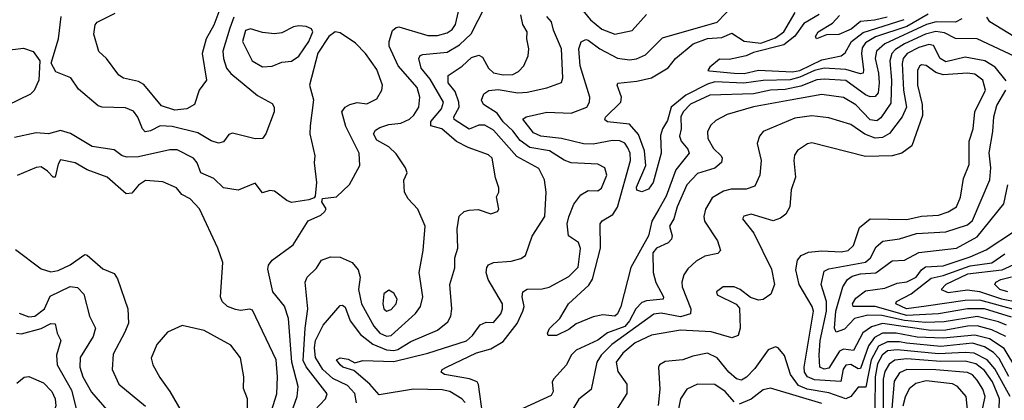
# Model space of a CAD drawing. Extents: x 1995148 to 2088947, y 769131 to 906009.
# Tile 232 of 256: x 2012207 to 2016256, y 837729 to 839294. Entities that reach past the tile are written whole.
import ezdxf

# ---------------------------------------------------------------- set-up
doc = ezdxf.new("R2010")
doc.units = 0

msp = doc.modelspace()

# ---------------------------------------------------------------- linework, layer by layer
at = {"layer": '0CON05XD'}
for points in [[(2013418.6, 837685), (2013464.4, 837735), (2013471.1, 837755), (2013385, 837866.2), (2013373.1, 837893.1), (2013380.8, 838025), (2013392.2, 838105), (2013380.8, 838215), (2013388.8, 838235), (2013427.9, 838272.1), (2013448.8, 838305), (2013485, 838319.2), (2013525, 838318.1), (2013574, 838295), (2013598.6, 838265), (2013606.9, 838235), (2013600, 838185), (2013613.1, 838125), (2013663, 838033), (2013688.5, 838005), (2013715, 837992), (2013735, 837995.5), (2013834.6, 838085.4), (2013855.6, 838115), (2013864.4, 838155), (2013850, 838255), (2013865.8, 838345), (2013873.8, 838445), (2013843.8, 838515), (2013805, 838557.5), (2013788.8, 838585), (2013786.4, 838633.6), (2013800, 838665), (2013792.9, 838685), (2013755, 838743.1), (2013725, 838771.1), (2013675, 838798.9), (2013661.5, 838825), (2013670, 838840), (2013688.5, 838851.5), (2013725, 838863.1), (2013775, 838868.8), (2013810, 838885), (2013828.5, 838901.5), (2013848.9, 838935), (2013851.9, 838975), (2013842.2, 839015), (2013763.8, 839105), (2013726.8, 839185), (2013726.2, 839205), (2013740.6, 839249.4), (2013755, 839262.9), (2013765.6, 839264.4), (2013885, 839229.6), (2013925, 839229.6), (2013965, 839239.6), (2013985.8, 839254.2), (2013999.6, 839275), (2014026.5, 839395)], [(2013046.7, 839383.3), (2013005, 839272.5), (2012973.6, 839215), (2012957.1, 839155), (2012975.8, 839045), (2012945.5, 839004.5), (2012925.7, 838945), (2012895, 838927.3), (2012845, 838921.5), (2012789.8, 838939.8), (2012717.6, 839027.6), (2012695, 839040.6), (2012633.8, 839053.8), (2012615, 839065.7), (2012563.8, 839135), (2012533, 839163), (2012511.9, 839235), (2012517, 839273), (2012525.8, 839284.2), (2012599.3, 839320.7)], [(2016081.9, 839298.1), (2016055.8, 839284.2), (2015975.2, 839285.2), (2015936, 839274), (2015764.8, 839195.2), (2015730.8, 839165), (2015724.7, 839135), (2015738.9, 839075), (2015741.4, 839035), (2015736.8, 838993.3), (2015725, 838977.8), (2015705, 838976.9), (2015685, 838985.4), (2015604.8, 839044.8), (2015515, 839050.3), (2015485, 839046.9), (2015418.6, 839021.4), (2015355, 839007.6), (2015294.7, 839004.7), (2015225, 838989.8), (2015045, 838983.5), (2014965, 838947.2), (2014935, 838915.6), (2014926.1, 838895), (2014926.7, 838845), (2014920, 838815), (2014926.7, 838795), (2014955, 838762), (2014959.4, 838745), (2014905, 838677.1), (2014865, 838568.1), (2014835.2, 838515), (2014806.3, 838465), (2014793.3, 838405), (2014720, 838275), (2014679.6, 838115), (2014665, 838083.8), (2014655, 838074.3), (2014605, 838080.6), (2014565, 838072.5), (2014495, 838043.5), (2014465, 838019.6), (2014415, 837995.7), (2014380, 837995), (2014377.5, 838005), (2014386.4, 838023.6), (2014428.8, 838065), (2014463.8, 838125), (2014547.2, 838202.8), (2014563.1, 838226.9), (2014595.4, 838355), (2014594.3, 838455), (2014602.6, 838467.4), (2014646.4, 838493.6), (2014665, 838523.5), (2014719.2, 838715), (2014717.1, 838745), (2014707.6, 838767.6), (2014695, 838785.8), (2014674.4, 838795.6), (2014645, 838796.8), (2014565, 838782.3), (2014525, 838783.3), (2014435, 838805.8), (2014350, 838815), (2014319.4, 838829.4), (2014276.7, 838885), (2014290, 838895), (2014375, 838913.8), (2014475, 838909.6), (2014539.4, 838935), (2014550.6, 838955), (2014551.9, 838975), (2014512.2, 839105), (2014506.9, 839175), (2014516.4, 839203.6), (2014535, 839213.1), (2014545, 839210.6), (2014592.9, 839175), (2014665, 839135.5), (2014715, 839129.4), (2014743, 839133), (2014780.9, 839149.1), (2014850.9, 839219.1), (2015075, 839284.6), (2015144.2, 839355)], [(2014480.9, 839385), (2014553.9, 839293.9), (2014601.4, 839255), (2014655, 839234.5), (2014725, 839249.4), (2014784.7, 839315.3)], [(2013591.8, 837718.2), (2013585, 837756.9), (2013555, 837790), (2013495, 837818.4), (2013453.1, 837855), (2013423.7, 837905), (2013419.1, 837945), (2013422.8, 837975), (2013455, 838037.1), (2013525, 838118.8), (2013535, 838120), (2013545, 838111.2), (2013565.4, 838055), (2013609.1, 837999.1), (2013659, 837959), (2013715.7, 837935.7), (2013745, 837932.9), (2013762.2, 837937.8), (2013815, 837970.4), (2013925, 838017.8), (2013968, 838052), (2013979.4, 838075), (2013984.4, 838105), (2013975.7, 838205), (2013996.6, 838273.4), (2013996.7, 838315), (2014008.5, 838355), (2014005.6, 838434.4), (2014014.4, 838485.6), (2014034.3, 838505.7), (2014055, 838511.2), (2014093, 838513), (2014145, 838496.2), (2014172.5, 838505), (2014176.7, 838515), (2014167.5, 838565), (2014177.5, 838585), (2014177, 838603), (2014163.6, 838643.6), (2014150, 838725), (2014135, 838738.6), (2014051.5, 838768.5), (2014003.8, 838793.8), (2013943.3, 838845), (2013897.4, 838857.4), (2013897.1, 838875), (2013942.2, 838927.7), (2013950, 838955), (2013895, 839050), (2013858.5, 839095), (2013848.6, 839135), (2013853.5, 839146.5), (2013865, 839151.1), (2013965, 839160.9), (2014015, 839191.2), (2014063.5, 839236.5), (2014121.1, 839348.9)], [(2014039, 837719), (2014024.7, 837734.7), (2013975.7, 837765), (2013945, 837771.1), (2013826, 837774), (2013685, 837750.8), (2013647.5, 837795), (2013581.1, 837851.1), (2013536.2, 837865), (2013524.3, 837875), (2013510, 837895), (2013525, 837903.8), (2013557.5, 837897.5), (2013585, 837883.3), (2013617.7, 837892.3), (2013745, 837888.4), (2013885, 837922.5), (2014045, 837973.8), (2014068.9, 837995), (2014100.7, 838039.3), (2014125, 838050), (2014155, 838048.8), (2014185.4, 838084.6), (2014193.1, 838105), (2014192.2, 838125), (2014133.3, 838225), (2014125.6, 838255), (2014127.5, 838275), (2014134.4, 838285.6), (2014155, 838296), (2014228.7, 838301.3), (2014267.7, 838312.3), (2014286.7, 838325), (2014315, 838403.3), (2014366.9, 838485), (2014372.2, 838585), (2014365.6, 838635), (2014341.7, 838681.7), (2014251.5, 838731.5), (2014155, 838840), (2014119.7, 838860.3), (2014095, 838860), (2014055, 838844.4), (2013993.6, 838883.6), (2013992.9, 838895), (2014014, 838935), (2014012.8, 838955), (2013998.3, 838998.3), (2013969.6, 839035), (2013969.4, 839065), (2014026.3, 839103.7), (2014065, 839139.4), (2014095, 839148.6), (2014110, 839140), (2014134.4, 839095), (2014155, 839075.6), (2014195, 839067.1), (2014235, 839069.5), (2014258.3, 839081.7), (2014280, 839105), (2014297.5, 839145), (2014301.4, 839175), (2014292.9, 839215), (2014294.3, 839245), (2014275.6, 839275), (2014268.2, 839315)], [(2015942.7, 839317.3), (2015855, 839266.2), (2015726.1, 839223.9), (2015685, 839199.6), (2015671.9, 839178.1), (2015668.1, 839155), (2015677.6, 839087.6), (2015675.4, 839074.6), (2015665, 839071.5), (2015605, 839089.8), (2015515, 839094.4), (2015475, 839085.4), (2015415, 839057.9), (2015375, 839047.5), (2015265, 839044.8), (2015185, 839033.7), (2015065, 839038.3), (2015035, 839029.6), (2014946.2, 838983.8), (2014885.9, 838934.1), (2014870.6, 838879.4), (2014850.4, 838845), (2014842.6, 838817.4), (2014844.4, 838745), (2014812.5, 838625), (2014792.3, 838597.7), (2014765, 838586.2), (2014745, 838592.5), (2014743.3, 838605), (2014781.9, 838695), (2014776.1, 838755), (2014752.1, 838822.1), (2014715, 838864.6), (2014624.4, 838874.4), (2014612.9, 838882.9), (2014616, 838894), (2014679.4, 838955), (2014681.9, 838975), (2014663.3, 839025), (2014667, 839033), (2014745, 839040.9), (2014805, 839054.6), (2014873.1, 839096.9), (2014904.4, 839135), (2014976.9, 839195), (2015035, 839216.7), (2015095, 839220.5), (2015135, 839238.6), (2015186.4, 839206.4), (2015255, 839197.5), (2015315, 839219.8), (2015349.2, 839245), (2015396.4, 839323.6)], [(2015495, 839315.4), (2015431, 839279), (2015395, 839227.1), (2015349.4, 839190.6), (2015225, 839159.3), (2015194.8, 839145.2), (2015125, 839130.9), (2015085, 839131.8), (2015045, 839098.8), (2015037.5, 839085), (2015043.3, 839083.3), (2015145, 839073.7), (2015186.4, 839073.6), (2015245, 839086.7), (2015385, 839079.4), (2015415, 839085.5), (2015505, 839129.4), (2015584.6, 839145.4), (2015601.5, 839158.5), (2015627.2, 839205), (2015675, 839242), (2015844.6, 839295)], [(2013088.2, 839305), (2013070.7, 839259.3), (2013042.9, 839165), (2013044.6, 839135), (2013057.1, 839095), (2013075, 839073.6), (2013185, 838982.9), (2013245, 838950), (2013252.9, 838935), (2013252.9, 838915), (2013219.5, 838825), (2013205, 838805.7), (2013175, 838804.4), (2013082.7, 838827.3), (2013067.5, 838822.5), (2013045, 838792), (2013025, 838785.8), (2012995, 838795.8), (2012939.3, 838829.3), (2012834.7, 838854.7), (2012785, 838857.1), (2012745, 838837.1), (2012723.2, 838833.2), (2012711.4, 838845), (2012693.4, 838893.4), (2012675, 838918.1), (2012642.4, 838932.4), (2012545.9, 838934.1), (2012530.3, 838940.3), (2012449.1, 839009.1), (2012418, 839055), (2012355, 839080), (2012336.2, 839115), (2012366.2, 839215), (2012377.9, 839307.9)], [(2014111.1, 837665), (2014094.4, 837794.4), (2014088, 837805), (2014057.4, 837817.4), (2013953.3, 837835), (2013940.8, 837845), (2013944.3, 837855), (2013962, 837865), (2014085, 837923.8), (2014145, 837940.5), (2014195, 837970.5), (2014253.2, 838045), (2014276.4, 838095), (2014280.9, 838115), (2014273.3, 838155), (2014276, 838175), (2014294.4, 838185.6), (2014355, 838187.3), (2014385, 838194.5), (2014465, 838238.6), (2014503.8, 838276.2), (2014513.2, 838353.2), (2014505, 838378), (2014464, 838405), (2014458.1, 838455), (2014465, 838483.3), (2014485.6, 838535), (2014515, 838574), (2014545, 838591.2), (2014585, 838590), (2014599.1, 838600.9), (2014622, 838655), (2014613.8, 838685), (2014585, 838700), (2014475, 838705.5), (2014446.2, 838716.2), (2014386, 838755), (2014305, 838768.2), (2014265, 838796.9), (2014235, 838836.9), (2014195, 838873.9), (2014170.1, 838910.1), (2014114, 838945), (2014106.4, 838963.6), (2014115, 838990), (2014136.8, 839003.2), (2014175, 839006.6), (2014255, 838993.6), (2014293.6, 838996.4), (2014375, 839014.2), (2014435, 839036.2), (2014441.1, 839055), (2014435.4, 839175), (2014401.7, 839251.7), (2014394.4, 839285), (2014375, 839308)], [(2015774.3, 839305), (2015722.3, 839292.3), (2015665, 839287.5), (2015626.7, 839255), (2015575, 839232.9), (2015525, 839231.5), (2015483.3, 839215), (2015480, 839225), (2015490.8, 839245), (2015549.3, 839280.7), (2015578.7, 839311.3)], [(2016295, 839224.6), (2016196.9, 839285), (2016184.6, 839305)], [(2013205, 839100.6), (2013245, 839103.1), (2013285, 839119.2), (2013325, 839124.2), (2013355, 839144.4), (2013396.4, 839205), (2013411.9, 839245), (2013407.2, 839257.2), (2013385, 839266.9), (2013355, 839268.6), (2013332.5, 839265), (2013285, 839240.8), (2013255, 839235.8), (2013205, 839241.4), (2013156.8, 839256.8), (2013135, 839249.2), (2013123.6, 839205), (2013163.1, 839125), (2013205, 839100.6)], [(2013323.8, 837675), (2013347.8, 837745), (2013352.5, 837785), (2013325.7, 837885), (2013312.7, 838065), (2013296, 838116), (2013248.5, 838175), (2013228, 838268), (2013230, 838285), (2013245, 838305.6), (2013331.3, 838368.7), (2013393.3, 838466.7), (2013445, 838490), (2013462.5, 838505), (2013466.7, 838516.7), (2013450, 838545), (2013451.7, 838558.3), (2013510, 838565), (2013563.3, 838616.7), (2013605.6, 838694.4), (2013603.1, 838745), (2013548.5, 838855), (2013532, 838915), (2013545.8, 838934.2), (2013565, 838945.8), (2013595, 838954.2), (2013635, 838948), (2013675, 838968.8), (2013695.6, 839004.4), (2013698.6, 839025), (2013675, 839088.8), (2013629.2, 839155), (2013587.9, 839197.9), (2013525, 839240.8), (2013505, 839244.4), (2013478.5, 839225), (2013433.6, 839156.4), (2013399.1, 839025), (2013415.9, 838964.1), (2013402.1, 838857.9)], [(2016322.1, 839132.1), (2016145, 839215.4), (2016055, 839216.9), (2016010.7, 839240.7), (2015975, 839246.4), (2015932.1, 839235), (2015844.9, 839195.1), (2015808.3, 839171.7), (2015793.4, 839155), (2015784.7, 839125), (2015791.9, 839045), (2015789.3, 838950.7), (2015748.9, 838891.1), (2015732.2, 838877.8), (2015705, 838882.7), (2015645, 838944.5), (2015595, 838974.4), (2015505, 838986.7), (2015375, 838962.7), (2015225, 838936.1), (2015116.7, 838905), (2015070.2, 838879.8), (2015049.8, 838860.2), (2015035.6, 838835), (2015036.7, 838805), (2015060, 838765), (2015091.4, 838735), (2015096, 838725), (2015093, 838707), (2015066, 838684), (2014995, 838661.1), (2014950.6, 838615), (2014910.9, 838525), (2014896.9, 838475), (2014879.4, 838445), (2014890, 838405), (2014888, 838392), (2014873.3, 838376.7), (2014825.3, 838354.7), (2014811.1, 838335), (2014811.5, 838255), (2014822.9, 838212.9), (2014854.4, 838155), (2014853.8, 838145), (2014785, 838137.8), (2014765, 838130.4), (2014741.1, 838105), (2014714.4, 838055), (2014695, 838031.7), (2014623.7, 838006.3), (2014585, 837976.1), (2014495.4, 837934.6), (2014475.5, 837914.5), (2014455.8, 837875), (2014401.9, 837815), (2014397, 837803), (2014400.6, 837765), (2014392.2, 837747.8), (2014275.5, 837694.5)], [(2016263.1, 839043.1), (2016218.6, 839098.6), (2016175.7, 839125.7), (2016095, 839140.7), (2016015, 839120.8), (2015991.8, 839135), (2015965, 839188.1), (2015945, 839192.1), (2015905, 839179.8), (2015856.4, 839155), (2015840, 839135), (2015836.3, 839113.7), (2015841.9, 839005), (2015853.2, 838935), (2015836.2, 838895), (2015784.3, 838825.7), (2015755, 838810), (2015725, 838807.6), (2015683.1, 838823.1), (2015625, 838863.1), (2015535, 838890.6), (2015465, 838898.2), (2015395, 838889.5), (2015265, 838833.8), (2015248.8, 838815), (2015240, 838785), (2015256.7, 838715), (2015250.6, 838655), (2015229.8, 838610.2), (2015195, 838597.5), (2015132.6, 838597.4), (2015101.1, 838588.9), (2015055, 838561.2), (2015027.8, 838515), (2015020, 838485), (2015023.3, 838465), (2015076.9, 838385), (2015088.8, 838345), (2015077.7, 838332.3), (2015025, 838321.4), (2014989.1, 838300.9), (2014955, 838270), (2014937.5, 838245), (2014929.4, 838215), (2014931.1, 838195), (2014966.7, 838105), (2014965.4, 838084.6), (2014925, 838072.2), (2014845, 838086.9), (2014815, 838083.1), (2014641.8, 837958.2), (2014598.8, 837915), (2014580.5, 837885), (2014556.5, 837773.5), (2014506.6, 837733.4), (2014465.4, 837664.6)], [(2012145, 839168), (2012222.7, 839177.3), (2012263, 839163), (2012289.4, 839125), (2012285.7, 839045), (2012266.4, 839003.6), (2012251.7, 838988.3), (2012155, 838941.4)], [(2016307.1, 837855), (2016255, 837942), (2016195, 837980.9), (2016135, 837996.7), (2016005, 837984.5), (2015898.3, 837988.3), (2015811.2, 838005), (2015755.2, 838004.8), (2015722.8, 837987.2), (2015697.9, 837952.1), (2015665, 837860), (2015655, 837858.7), (2015625, 837875.3), (2015605, 837873.8), (2015593.3, 837856.7), (2015583.3, 837806.7), (2015475, 837812.6), (2015447.1, 837825), (2015434.8, 837844.8), (2015433.2, 837865), (2015471.8, 838095), (2015466.2, 838115), (2015412.9, 838205), (2015398.8, 838265), (2015406, 838305), (2015420, 838325), (2015451.3, 838338.7), (2015505, 838343.6), (2015585, 838339.5), (2015613.8, 838345), (2015635.6, 838365), (2015660.9, 838439.1), (2015705, 838475.4), (2015855, 838471.8), (2015915, 838486.4), (2015985, 838490.4), (2016025, 838504.5), (2016060, 838525), (2016076, 838564), (2016088.3, 838641.7), (2016111.7, 838698.3), (2016111.8, 838795), (2016127.8, 838845), (2016134.4, 838915), (2016179.1, 839005), (2016167.5, 839045), (2016135, 839069.6), (2016105, 839074.7), (2016005, 839068.1), (2015975, 839077.1), (2015935, 839105.5), (2015915, 839108.6), (2015906.8, 839103.2), (2015899.5, 839085), (2015898.4, 839025), (2015918, 838945), (2015919.3, 838900.7), (2015875.7, 838775), (2015835, 838745.6), (2015795, 838734.5), (2015685, 838730.9), (2015465, 838788.1), (2015446.6, 838783.4), (2015405, 838756), (2015392.6, 838737.4), (2015390.6, 838715), (2015397, 838647), (2015380, 838595), (2015374.2, 838525), (2015357.5, 838495), (2015335, 838477.5), (2015305, 838467.1), (2015215, 838493.8), (2015185, 838486.2), (2015180, 838475), (2015225.7, 838415.7), (2015298.8, 838268.8), (2015311.2, 838205), (2015296.2, 838165), (2015265, 838143.8), (2015245, 838141.2), (2015211.7, 838151.7), (2015170, 838185), (2015145, 838195.8), (2015100, 838195), (2015072.5, 838175), (2015075, 838162.5), (2015153.8, 838123.8), (2015167.7, 838107.7), (2015170, 838025), (2015161.2, 837995), (2015135, 837985.7), (2015050.7, 838010.7), (2014925, 838017.8), (2014805, 837996.1), (2014737.8, 837965), (2014686.8, 837923.2), (2014659.6, 837885), (2014667.1, 837847.1)], [(2016261.6, 837991.6), (2016205, 838018.7), (2016145, 838034.8), (2016105, 838034), (2016015, 838017.8), (2015953.9, 838016.1), (2015755, 838044.5), (2015709.7, 838030.3), (2015674.3, 838005.7), (2015635.9, 837934.1), (2015595, 837939.6), (2015578.8, 837931.2), (2015535, 837861.3), (2015515, 837856.6), (2015497.3, 837865), (2015494.1, 837915), (2015498.3, 837975), (2015524.8, 838095), (2015525.2, 838135.2), (2015502.3, 838205), (2015515, 838259.4), (2015535, 838268.9), (2015685, 838296.4), (2015706, 838315), (2015729.6, 838360.4), (2015756.8, 838383.2), (2015825, 838392.9), (2015895.4, 838415.4), (2016015, 838422.3), (2016105, 838450.8), (2016125, 838467.8), (2016196.2, 838635), (2016200, 838685), (2016193.9, 838746.1), (2016209.3, 838835), (2016212.5, 838895), (2016225, 838940.8), (2016262.7, 839005)], [(2013402.1, 838857.9), (2013400.6, 838825), (2013421.1, 838735), (2013417.5, 838705), (2013427.5, 838625), (2013421.7, 838568.3), (2013418.3, 838561.7), (2013396.4, 838553.6), (2013325, 838542.5), (2013305, 838550), (2013255, 838589.2), (2013235, 838592), (2013205, 838582.5), (2013175, 838622.5), (2013105, 838592.5), (2013045, 838603.3), (2013005, 838640.8), (2012952.5, 838665), (2012937.5, 838705), (2012922, 838725), (2012855, 838758.9), (2012825, 838759.4), (2012695, 838730), (2012648.7, 838728.7), (2012628.8, 838735), (2012595, 838758.8), (2012505, 838773.3), (2012416.2, 838826.2), (2012375, 838838.2), (2012325, 838824.4), (2012275, 838828.6), (2012185, 838809.6)], [(2013242.5, 837685), (2013264.7, 837755.3), (2013267.5, 837825), (2013261.2, 837895), (2013165, 838098.8), (2013153.9, 838103.9), (2013115, 838098.1), (2013095, 838101.9), (2013061.2, 838115), (2013039.2, 838135), (2013032.9, 838155), (2013042, 838295), (2013022.5, 838355), (2012946, 838516), (2012907.8, 838557.8), (2012874, 838575), (2012852.2, 838602.2), (2012795, 838627.5), (2012725, 838632.9), (2012696.2, 838613.8), (2012668.7, 838581.3), (2012645, 838577.5), (2012566.4, 838646.4), (2012485, 838676.5), (2012435, 838705.5), (2012375, 838717.5), (2012365, 838700), (2012353.3, 838646.7), (2012345, 838646.2), (2012321.8, 838671.8), (2012295, 838688.6), (2012275, 838685.7), (2012197.1, 838652.9)], [(2016265, 838038.4), (2016231.7, 838051.7), (2016145, 838074), (2016008.2, 838051.8), (2015931.5, 838048.5), (2015845, 838057.1), (2015752.2, 838077.8), (2015695, 838078.3), (2015639.4, 838065), (2015598.5, 838021.5), (2015565, 838009.2), (2015557.5, 838025), (2015563, 838095), (2015591.8, 838195), (2015610.9, 838225), (2015630.8, 838239.2), (2015665, 838248.6), (2015727.6, 838252.4), (2015795, 838302.2), (2015845, 838305.7), (2015905, 838337.3), (2016058.8, 838355), (2016145, 838401.2), (2016253.8, 838536.2), (2016270.8, 838615)], [(2016285, 838070.2), (2016175, 838104.8), (2016105, 838105.5), (2015985, 838084.1), (2015855, 838077.8), (2015725, 838114.5), (2015634.6, 838114.6), (2015631.5, 838125), (2015645, 838148.2), (2015685, 838179.5), (2015765, 838189.7), (2015815, 838211.2), (2015855, 838215.4), (2015893.5, 838235), (2015915.4, 838265), (2015932.6, 838277.4), (2016005, 838281.9), (2016115, 838318.4), (2016181.7, 838348.3), (2016298.1, 838425)], [(2012189.1, 838349.1), (2012295, 838268.9), (2012335, 838256.7), (2012365, 838262.7), (2012415, 838285.5), (2012475, 838328.8), (2012485, 838326.2), (2012549.5, 838269.5), (2012595, 838250), (2012608.8, 838228.8), (2012651.9, 838105), (2012654.2, 838045.8), (2012639.3, 838009.3), (2012591.7, 837918.3), (2012587.1, 837855), (2012614.3, 837795), (2012725, 837704.3)], [(2016300.7, 838100.7), (2016155, 838140.2), (2016095, 838138.8), (2015935, 838116), (2015853.3, 838105), (2015810, 838125), (2015813.3, 838135), (2015873.4, 838166.6), (2015955, 838230.8), (2016005, 838242.3), (2016115, 838282.2), (2016205, 838294.3), (2016258.6, 838331.4)], [(2016357.1, 838315), (2016245.4, 838264.6), (2016105, 838247.9), (2016015.7, 838205), (2015996, 838185), (2016025, 838172), (2016105, 838182.7), (2016154.2, 838175.8), (2016245, 838145.7), (2016315, 838132.1)], [(2016270, 838175), (2016237.5, 838185), (2016217.1, 838205), (2016220.8, 838215), (2016242, 838225), (2016285, 838236.9)], [(2012205, 838087.6), (2012245, 838072.6), (2012268.9, 838075), (2012308.9, 838105), (2012332.3, 838157.7), (2012415, 838196.5), (2012445, 838193.1), (2012471.4, 838165), (2012494.3, 838075), (2012518.9, 838025), (2012509.1, 837990.9), (2012455.6, 837905), (2012454.5, 837865.5), (2012466.2, 837825), (2012502.3, 837762.3), (2012565, 837689.2)], [(2013715, 838095.6), (2013735, 838101.9), (2013754.5, 838125), (2013759.1, 838145), (2013745, 838170), (2013725, 838181.4), (2013703.8, 838166.2), (2013700, 838125), (2013704.7, 838104.7), (2013715, 838095.6)], [(2012193.3, 838005), (2012215, 838002.5), (2012295, 838024.3), (2012335, 838044), (2012353.3, 838043.3), (2012361.2, 838005), (2012376, 837975), (2012357.8, 837915), (2012360.5, 837875), (2012420.3, 837770.3), (2012450.6, 837650.6)], [(2013147.1, 837575), (2013144.4, 837735), (2013127.6, 837777.6), (2013128.5, 837825), (2013115, 837903.8), (2013075, 837956), (2012965, 838016), (2012875, 838036.7), (2012815, 838008.8), (2012771.3, 837958.7), (2012747.6, 837902.4), (2012754.7, 837875), (2012782.7, 837822.7), (2012824.5, 837765), (2012900, 837635)], [(2015853.4, 837963.4), (2015825, 837969.5), (2015775, 837968.6), (2015739, 837951), (2015707.9, 837895), (2015686.8, 837783.2), (2015655, 837782.5), (2015625.5, 837744.5), (2015605, 837734.1), (2015535, 837759.2), (2015445, 837774.3), (2015410.1, 837790.1), (2015376.2, 837835), (2015352.7, 837912.7), (2015326.7, 837945), (2015315, 837948.8), (2015285, 837936.2), (2015230.2, 837859.8), (2015196, 837824), (2015175, 837812.2), (2015155, 837817.1), (2015122.5, 837845), (2015075, 837902.9), (2015035, 837922.5), (2014975, 837910.6), (2014934.4, 837895.6), (2014861.7, 837888.3), (2014837.5, 837875), (2014833.3, 837865), (2014840, 837775), (2014832.3, 837707.7)], [(2016279.8, 837745), (2016217.6, 837857.6), (2016185, 837895.8), (2016132.4, 837922.4), (2016095, 837925.9), (2015985, 837919.6), (2015815, 837936.9), (2015775, 837931.6), (2015753.2, 837915), (2015735, 837878.6), (2015725.2, 837825), (2015724.2, 837695.8)], [(2016275, 837826.1), (2016235, 837900), (2016211.6, 837925), (2016175, 837949), (2016125, 837963.1), (2015995, 837950), (2015853.4, 837963.4)], [(2016235.3, 837695), (2016235.7, 837735), (2016207, 837805), (2016175, 837850.9), (2016138.5, 837878.5), (2016095, 837890.2), (2015995, 837888.1), (2015855, 837899.5), (2015806.4, 837893.6), (2015782.5, 837877.5), (2015765, 837847.8), (2015757.8, 837815), (2015757.7, 837767.7), (2015759.8, 837620.2)], [(2016160.4, 837665), (2016177.3, 837745), (2016168, 837775), (2016145, 837811.5), (2016125, 837833.1), (2016105, 837843.4), (2015974.4, 837854.4), (2015855, 837855.3), (2015825, 837841.8), (2015802.7, 837807.3), (2015793, 837695)], [(2012195, 837798.8), (2012225, 837823.8), (2012245, 837826), (2012305, 837800.6), (2012338.9, 837765), (2012353.5, 837735), (2012356.3, 837706.3), (2012330.9, 837625), (2012335.8, 837565), (2012315.4, 837544.6), (2012265, 837534.5), (2012225.8, 837515), (2012142.8, 837437.2)], [(2014667.1, 837847.1), (2014703.3, 837795), (2014703.2, 837756.8), (2014658, 837685)], [(2015145, 837721.8), (2015107.5, 837765), (2015065, 837793.8), (2014995, 837795.6), (2014950.8, 837775), (2014924.2, 837734.2), (2014902.5, 837625)], [(2015505, 837715.8), (2015295, 837779.2), (2015265, 837772.1), (2015215, 837733.9), (2015165, 837713.2)], [(2016107.5, 837665), (2016099.4, 837745), (2016064.2, 837785), (2016043.4, 837796.6), (2015935, 837808.6), (2015892.3, 837797.7), (2015865, 837775.6), (2015847.8, 837742.2), (2015838.6, 837705)]]:
    msp.add_lwpolyline(points, dxfattribs=at)

doc.saveas('drawing.dxf')
